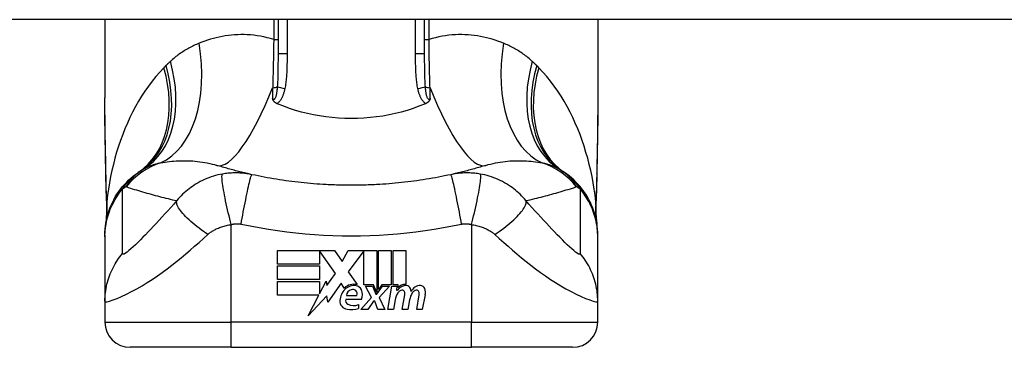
# Model space of a CAD drawing. Header units: inches. Extents: x 20 to 683, y 61 to 320.
# Tile 172 of 204: x 127.733 to 129.266, y 318.877 to 319.388. Entities that reach past the tile are written whole.
import ezdxf

# ---------------------------------------------------------------- set-up
doc = ezdxf.new("R2010")
doc.units = ezdxf.units.IN
doc.header["$MEASUREMENT"] = 0
doc.layers.add('Visible Edges(ANSI)', color=7, linetype='Continuous', lineweight=25)
doc.layers.add('Visible Tangent Edges(ANSI)', color=7, linetype='Continuous', lineweight=25)

msp = doc.modelspace()

# ---------------------------------------------------------------- linework, layer by layer
at = {"layer": 'Visible Edges(ANSI)'}
for p, q in [((164.0518, 319.3878), (92.4468, 319.3878)), ((127.8655, 319.3878), (127.8655, 319.2658)), ((128.1352, 319.3878), (128.1352, 319.3344)), ((128.3635, 319.3344), (128.3635, 319.3878)), ((128.6332, 319.3878), (128.6332, 319.2658)), ((127.8655, 319.0516), (127.8655, 319.0492)), ((127.8655, 319.0492), (127.8655, 318.9488)), ((128.6332, 319.0492), (128.6332, 319.0516)), ((128.6332, 318.9488), (128.6332, 319.0492)), ((128.1341, 319.028), (128.2233, 319.028)), ((128.1341, 319.0066), (128.1341, 319.028)), ((128.1999, 319.0276), (128.1999, 319.0066)), ((128.2245, 318.9918), (128.1999, 319.0276)), ((128.2233, 319.028), (128.235, 319.0106)), ((128.235, 319.0106), (128.2443, 319.028)), ((128.2443, 319.028), (128.2889, 319.028)), ((128.2689, 319.0272), (128.2445, 318.9945)), ((128.2689, 318.9741), (128.2689, 319.0272)), ((128.2889, 319.028), (128.2889, 318.9623)), ((128.2917, 318.9672), (128.2917, 319.028)), ((128.2917, 319.028), (128.3115, 319.028)), ((128.3115, 319.028), (128.3115, 318.9741)), ((128.3143, 318.9741), (128.3143, 319.028)), ((128.3143, 319.028), (128.3341, 319.028)), ((128.3341, 319.028), (128.3341, 318.975)), ((128.1999, 319.0066), (128.1341, 319.0066)), ((128.1341, 318.9824), (128.1341, 319.0038)), ((128.1341, 319.0038), (128.1999, 319.0038)), ((128.1999, 319.0038), (128.1999, 318.9824)), ((128.2445, 318.9945), (128.2583, 318.9746)), ((128.1999, 318.9824), (128.1341, 318.9824)), ((128.1341, 318.9794), (128.1999, 318.9794)), ((128.1341, 318.958), (128.1341, 318.9794)), ((128.1999, 318.9602), (128.2101, 318.9798)), ((128.1999, 318.9794), (128.1999, 318.9602)), ((128.2101, 318.9798), (128.2114, 318.9731)), ((128.2114, 318.9731), (128.2245, 318.9918)), ((128.2337, 318.9769), (128.2127, 318.9475)), ((128.2383, 318.9692), (128.2337, 318.9769)), ((128.2839, 318.9741), (128.2689, 318.9741)), ((128.2807, 318.9544), (128.2715, 318.9722)), ((128.2715, 318.9722), (128.2823, 318.9722)), ((128.2823, 318.9722), (128.2875, 318.9599)), ((128.2889, 318.9623), (128.2839, 318.9741)), ((128.2889, 318.9599), (128.2978, 318.9722)), ((128.2967, 318.9741), (128.2917, 318.9672)), ((128.3087, 318.9722), (128.2925, 318.9545)), ((128.3115, 318.9741), (128.2967, 318.9741)), ((128.2978, 318.9722), (128.3087, 318.9722)), ((128.3061, 318.9358), (128.3125, 318.9722)), ((128.3125, 318.9722), (128.3201, 318.9722)), ((128.3225, 318.9741), (128.3143, 318.9741)), ((128.3201, 318.9722), (128.3195, 318.9658)), ((128.3195, 318.9658), (128.3214, 318.9658)), ((128.3221, 318.97), (128.3225, 318.9741)), ((127.8655, 318.9488), (127.8655, 318.9163)), ((128.1987, 318.958), (128.1341, 318.958)), ((128.1822, 318.9262), (128.1987, 318.958)), ((128.2114, 318.957), (128.1822, 318.9262)), ((128.2127, 318.9475), (128.2114, 318.957)), ((128.2651, 318.9516), (128.2407, 318.9516)), ((128.2417, 318.9576), (128.2577, 318.9576)), ((128.2643, 318.9358), (128.2807, 318.9544)), ((128.2841, 318.9488), (128.2751, 318.9358)), ((128.2857, 318.9488), (128.2841, 318.9488)), ((128.2907, 318.9358), (128.2857, 318.9488)), ((128.2875, 318.9599), (128.2889, 318.9599)), ((128.2925, 318.9545), (128.3015, 318.9358)), ((128.3175, 318.9508), (128.3149, 318.9358)), ((128.3287, 318.9358), (128.3327, 318.9588)), ((128.3401, 318.9508), (128.3375, 318.9358)), ((128.3511, 318.9358), (128.3551, 318.9588)), ((128.3643, 318.9586), (128.3599, 318.9358)), ((128.6332, 318.9163), (128.6332, 318.9488)), ((128.2607, 318.9436), (128.2607, 318.9376)), ((128.2751, 318.9358), (128.2643, 318.9358)), ((128.3015, 318.9358), (128.2907, 318.9358)), ((128.3149, 318.9358), (128.3061, 318.9358)), ((128.3375, 318.9358), (128.3287, 318.9358)), ((128.3599, 318.9358), (128.3511, 318.9358)), ((128.0623, 318.8769), (127.9049, 318.8769)), ((128.0623, 318.8769), (128.4364, 318.8769)), ((128.5938, 318.8769), (128.4364, 318.8769))]:
    msp.add_line(p, q, dxfattribs=at)
at = {"layer": 'Visible Edges(ANSI)', "flags": 128}
for points in [[(127.8669, 319.1473), (127.8665, 319.1774), (127.866, 319.2073), (127.8656, 319.2368), (127.8655, 319.2658)], [(128.1334, 319.257), (128.1329, 319.2572), (128.1325, 319.2574), (128.132, 319.2577), (128.1316, 319.2579), (128.1312, 319.2582), (128.1308, 319.2585), (128.1304, 319.2588), (128.13, 319.2591), (128.1296, 319.2594), (128.1293, 319.2597), (128.1289, 319.2601), (128.1286, 319.2605), (128.1284, 319.2608), (128.1281, 319.2612), (128.1279, 319.2616), (128.1276, 319.2619), (128.1274, 319.2623), (128.1273, 319.2627), (128.1271, 319.263), (128.1269, 319.2634), (128.1268, 319.2638), (128.1267, 319.2642), (128.1265, 319.2646), (128.1264, 319.2649)], [(128.1352, 319.2562), (128.1351, 319.2563), (128.135, 319.2563), (128.1349, 319.2563), (128.1349, 319.2563), (128.1348, 319.2564), (128.1347, 319.2564), (128.1346, 319.2564), (128.1346, 319.2565), (128.1345, 319.2565), (128.1344, 319.2565), (128.1343, 319.2566), (128.1343, 319.2566), (128.1342, 319.2566), (128.1341, 319.2567), (128.134, 319.2567), (128.134, 319.2567), (128.1339, 319.2568), (128.1338, 319.2568), (128.1338, 319.2568), (128.1337, 319.2569), (128.1336, 319.2569), (128.1335, 319.2569), (128.1335, 319.257), (128.1334, 319.257)], [(128.3635, 319.2562), (128.3546, 319.2527), (128.3456, 319.2494), (128.3364, 319.2464), (128.3271, 319.2437), (128.3177, 319.2414), (128.3081, 319.2393), (128.2984, 319.2375), (128.2887, 319.2361), (128.2789, 319.235), (128.269, 319.2342), (128.2591, 319.2337), (128.2492, 319.2335), (128.2393, 319.2337), (128.2294, 319.2342), (128.2195, 319.235), (128.2098, 319.2361), (128.2, 319.2376), (128.1904, 319.2393), (128.1809, 319.2414), (128.1715, 319.2437), (128.1622, 319.2464), (128.1531, 319.2494), (128.1441, 319.2527), (128.1352, 319.2562)], [(128.3653, 319.257), (128.3652, 319.257), (128.3652, 319.2569), (128.3651, 319.2569), (128.365, 319.2569), (128.3649, 319.2568), (128.3649, 319.2568), (128.3648, 319.2568), (128.3647, 319.2567), (128.3646, 319.2567), (128.3646, 319.2567), (128.3645, 319.2566), (128.3644, 319.2566), (128.3643, 319.2566), (128.3643, 319.2565), (128.3642, 319.2565), (128.3641, 319.2565), (128.364, 319.2564), (128.364, 319.2564), (128.3639, 319.2564), (128.3638, 319.2563), (128.3637, 319.2563), (128.3637, 319.2563), (128.3636, 319.2563), (128.3635, 319.2562)], [(128.3723, 319.2649), (128.3722, 319.2646), (128.372, 319.2642), (128.3719, 319.2638), (128.3718, 319.2634), (128.3716, 319.263), (128.3714, 319.2627), (128.3712, 319.2623), (128.371, 319.2619), (128.3708, 319.2616), (128.3706, 319.2612), (128.3703, 319.2608), (128.37, 319.2605), (128.3697, 319.2601), (128.3694, 319.2597), (128.3691, 319.2594), (128.3687, 319.2591), (128.3683, 319.2588), (128.3679, 319.2585), (128.3675, 319.2582), (128.3671, 319.2579), (128.3667, 319.2577), (128.3662, 319.2574), (128.3658, 319.2572), (128.3653, 319.257)], [(128.6332, 319.2658), (128.6331, 319.2368), (128.6327, 319.2073), (128.6322, 319.1774), (128.6317, 319.1473)], [(127.8655, 319.0516), (127.8656, 319.0563), (127.8659, 319.061), (127.8663, 319.0657), (127.867, 319.0704), (127.8678, 319.0751), (127.8689, 319.0798), (127.8701, 319.0845), (127.8716, 319.0891), (127.8732, 319.0937), (127.8751, 319.0983), (127.8771, 319.1027), (127.8793, 319.1071), (127.8817, 319.1114), (127.8843, 319.1156), (127.887, 319.1197), (127.8899, 319.1236), (127.893, 319.1274), (127.8962, 319.131), (127.8995, 319.1346), (127.9029, 319.1379), (127.9064, 319.1411), (127.9101, 319.1441), (127.9138, 319.1469), (127.9176, 319.1496)], [(128.0946, 319.1461), (128.0922, 319.1466), (128.0899, 319.1472), (128.0875, 319.1477), (128.0852, 319.1483), (128.0829, 319.1488), (128.0805, 319.1494), (128.0782, 319.1499), (128.0759, 319.1505), (128.0736, 319.1511), (128.0713, 319.1517), (128.069, 319.1523), (128.0667, 319.1529), (128.0645, 319.1535), (128.0622, 319.1541), (128.0599, 319.1547), (128.0577, 319.1553), (128.0554, 319.156), (128.0532, 319.1566), (128.0509, 319.1572), (128.0487, 319.1579), (128.0465, 319.1586), (128.0443, 319.1592), (128.042, 319.1599), (128.0398, 319.1606)], [(128.4588, 319.1606), (128.4566, 319.1599), (128.4544, 319.1592), (128.4522, 319.1586), (128.45, 319.1579), (128.4478, 319.1572), (128.4455, 319.1566), (128.4433, 319.156), (128.441, 319.1553), (128.4388, 319.1547), (128.4365, 319.1541), (128.4342, 319.1535), (128.4319, 319.1529), (128.4297, 319.1523), (128.4274, 319.1517), (128.4251, 319.1511), (128.4228, 319.1505), (128.4205, 319.1499), (128.4181, 319.1494), (128.4158, 319.1488), (128.4135, 319.1483), (128.4111, 319.1477), (128.4088, 319.1472), (128.4064, 319.1466), (128.4041, 319.1461)], [(128.6332, 319.0516), (128.6331, 319.0563), (128.6328, 319.061), (128.6324, 319.0657), (128.6317, 319.0704), (128.6308, 319.0751), (128.6298, 319.0798), (128.6285, 319.0845), (128.6271, 319.0891), (128.6254, 319.0937), (128.6236, 319.0983), (128.6216, 319.1027), (128.6194, 319.1071), (128.617, 319.1114), (128.6144, 319.1156), (128.6117, 319.1197), (128.6088, 319.1236), (128.6057, 319.1274), (128.6025, 319.131), (128.5992, 319.1346), (128.5958, 319.1379), (128.5922, 319.1411), (128.5886, 319.1441), (128.5849, 319.1469), (128.5811, 319.1496)], [(127.8683, 319.0991), (127.8674, 319.1229), (127.8669, 319.1473)], [(128.21, 319.1306), (128.2051, 319.1309), (128.2003, 319.1312), (128.1954, 319.1315), (128.1906, 319.1319), (128.1857, 319.1323), (128.1809, 319.1327), (128.176, 319.1332), (128.1712, 319.1337), (128.1663, 319.1342), (128.1615, 319.1348), (128.1567, 319.1354), (128.1519, 319.136), (128.1471, 319.1367), (128.1423, 319.1374), (128.1375, 319.1381), (128.1327, 319.1389), (128.1279, 319.1397), (128.1231, 319.1405), (128.1183, 319.1413), (128.1136, 319.1422), (128.1088, 319.1432), (128.1041, 319.1441), (128.0993, 319.1451), (128.0946, 319.1461)], [(128.4041, 319.1461), (128.3994, 319.1451), (128.3946, 319.1441), (128.3899, 319.1432), (128.3851, 319.1422), (128.3804, 319.1413), (128.3756, 319.1405), (128.3708, 319.1397), (128.366, 319.1389), (128.3612, 319.1381), (128.3564, 319.1374), (128.3516, 319.1367), (128.3468, 319.136), (128.342, 319.1354), (128.3372, 319.1348), (128.3323, 319.1342), (128.3275, 319.1337), (128.3227, 319.1332), (128.3178, 319.1327), (128.313, 319.1323), (128.3081, 319.1319), (128.3033, 319.1315), (128.2984, 319.1312), (128.2936, 319.1309), (128.2887, 319.1306)], [(128.6317, 319.1473), (128.6312, 319.1229), (128.6304, 319.0991)], [(128.2887, 319.1306), (128.2854, 319.1304), (128.2821, 319.1303), (128.2789, 319.1301), (128.2756, 319.13), (128.2723, 319.1299), (128.269, 319.1298), (128.2658, 319.1297), (128.2625, 319.1297), (128.2592, 319.1296), (128.2559, 319.1296), (128.2526, 319.1295), (128.2493, 319.1295), (128.2461, 319.1295), (128.2428, 319.1296), (128.2395, 319.1296), (128.2362, 319.1297), (128.2329, 319.1297), (128.2297, 319.1298), (128.2264, 319.1299), (128.2231, 319.13), (128.2198, 319.1301), (128.2165, 319.1303), (128.2133, 319.1304), (128.21, 319.1306)], [(127.8683, 319.0991), (127.8682, 319.084), (127.8667, 319.0689)], [(128.6304, 319.0991), (128.6304, 319.084), (128.6319, 319.0689)]]:
    msp.add_lwpolyline(points, dxfattribs=at)
at = {"layer": 'Visible Edges(ANSI)'}
for centre, radius, start, end in [((128.2493, 318.6571), 0.5938, 123.5208, 123.9621), ((127.9866, 319.0537), 0.1181, 121.3001, 123.5208), ((128.512, 319.0537), 0.1181, 56.4792, 58.6999), ((128.2493, 318.6571), 0.5938, 56.0379, 56.4792), ((128.258, 318.9484), 0.0265, 134.1684, 176.5646), ((128.2533, 318.9532), 0.022, 77.079, 133.1785), ((128.2533, 318.9532), 0.0199, 80.4085, 134.1684), ((128.2528, 318.9562), 0.0112, 109.3797, 172.9975), ((128.2515, 318.9599), 0.0073, 51.1652, 109.3797), ((128.2521, 318.9606), 0.00637, 331.4547, 51.1652), ((128.2558, 318.9627), 0.0101, 23.8445, 85.0802), ((128.2479, 318.9592), 0.0188, 336.1555, 23.8445), ((128.3349, 318.9572), 0.016, 89.4776, 147.4114), ((128.329, 318.9575), 0.0084, 96.03, 147.5992), ((128.3337, 318.959), 0.016, 88.7952, 136.5849), ((128.3285, 318.9619), 0.004, 23.5571, 96.03), ((128.335, 318.9664), 0.00676, 16.9928, 89.4776), ((128.3231, 318.9628), 0.0192, 3.6169, 16.9928), ((128.357, 318.9568), 0.0164, 89.6788, 153.9508), ((128.3514, 318.9575), 0.0084, 96.1027, 147.6083), ((128.3509, 318.9619), 0.004, 23.5487, 96.1027), ((128.357, 318.9662), 0.007, 18.4748, 89.6788), ((128.3455, 318.9623), 0.0192, 349, 18.4748), ((128.2446, 318.9492), 0.0132, 176.5646, 261.5605), ((128.2468, 318.9498), 0.0064, 163.5261, 244.6784), ((128.348, 318.9454), 0.031, 147.5992, 170), ((128.3246, 318.9602), 0.0082, 350, 23.5571), ((128.3707, 318.9459), 0.031, 148.5584, 170.8257), ((128.347, 318.9602), 0.0082, 349.9922, 23.5487), ((128.2486, 318.9762), 0.0405, 261.5605, 287.3343), ((128.2528, 318.9625), 0.0205, 244.6784, 292.5609), ((127.9049, 318.9163), 0.0394, 180, 270), ((128.5938, 318.9163), 0.0394, 270, 0)]:
    msp.add_arc(centre, radius, start, end, dxfattribs=at)
at = {"layer": 'Visible Tangent Edges(ANSI)'}
for p, q in [((128.1284, 319.3878), (128.1284, 319.3568)), ((128.1497, 319.3344), (128.1497, 319.3878)), ((128.3489, 319.3878), (128.3489, 319.3344)), ((128.3703, 319.3568), (128.3703, 319.3878)), ((128.1284, 319.3568), (128.1352, 319.3568)), ((128.3635, 319.3568), (128.3703, 319.3568)), ((128.1497, 319.3344), (128.1352, 319.3344)), ((128.3635, 319.3344), (128.3489, 319.3344)), ((128.0623, 318.9163), (128.0623, 319.0683)), ((128.4364, 319.0683), (128.4364, 318.9163)), ((127.8655, 318.9163), (128.0623, 318.9163)), ((128.4364, 318.9163), (128.0623, 318.9163)), ((128.0623, 318.8769), (128.0623, 318.9163)), ((128.4364, 318.8769), (128.4364, 318.9163)), ((128.4364, 318.9163), (128.6332, 318.9163))]:
    msp.add_line(p, q, dxfattribs=at)
at = {"layer": 'Visible Tangent Edges(ANSI)', "flags": 128}
for points in [[(128.1284, 319.3568), (128.1232, 319.3584), (128.1181, 319.3597), (128.1129, 319.3609), (128.1077, 319.3619), (128.1026, 319.3628), (128.0974, 319.3634), (128.0924, 319.3639), (128.0873, 319.3643), (128.0823, 319.3644), (128.0773, 319.3645), (128.0724, 319.3643), (128.0675, 319.3641), (128.0626, 319.3636), (128.0578, 319.3631), (128.053, 319.3624), (128.0483, 319.3616), (128.0436, 319.3607), (128.039, 319.3596), (128.0344, 319.3584), (128.0299, 319.3572), (128.0254, 319.3558), (128.021, 319.3543), (128.0166, 319.3527), (128.0123, 319.351)], [(128.4864, 319.351), (128.4821, 319.3527), (128.4777, 319.3543), (128.4733, 319.3558), (128.4688, 319.3572), (128.4643, 319.3584), (128.4597, 319.3596), (128.4551, 319.3607), (128.4504, 319.3616), (128.4457, 319.3624), (128.4409, 319.3631), (128.4361, 319.3636), (128.4312, 319.3641), (128.4263, 319.3643), (128.4214, 319.3645), (128.4164, 319.3644), (128.4114, 319.3643), (128.4063, 319.3639), (128.4012, 319.3634), (128.3961, 319.3628), (128.391, 319.3619), (128.3858, 319.3609), (128.3806, 319.3597), (128.3754, 319.3584), (128.3703, 319.3568)], [(128.0123, 319.351), (128.0103, 319.3502), (128.0083, 319.3493), (128.0062, 319.3484), (128.0042, 319.3475), (128.0023, 319.3465), (128.0003, 319.3455), (127.9983, 319.3445), (127.9964, 319.3435), (127.9945, 319.3424), (127.9926, 319.3413), (127.9907, 319.3402), (127.9888, 319.339), (127.9869, 319.3378), (127.9851, 319.3366), (127.9833, 319.3354), (127.9814, 319.3341), (127.9796, 319.3328), (127.9779, 319.3315), (127.9761, 319.3301), (127.9744, 319.3287), (127.9726, 319.3273), (127.9709, 319.3258), (127.9692, 319.3243), (127.9675, 319.3228)], [(128.1284, 319.3568), (128.1284, 319.3536), (128.1283, 319.3504), (128.1283, 319.3472), (128.1282, 319.344), (128.1282, 319.3408), (128.1281, 319.3376), (128.1281, 319.3344), (128.128, 319.3312), (128.128, 319.328), (128.1279, 319.3249), (128.1278, 319.3217), (128.1278, 319.3186), (128.1277, 319.3154), (128.1276, 319.3123), (128.1275, 319.3092), (128.1275, 319.3061), (128.1274, 319.303), (128.1273, 319.2999), (128.1272, 319.2968), (128.1271, 319.2938), (128.127, 319.2907), (128.1269, 319.2877), (128.1269, 319.2847), (128.1268, 319.2817)], [(128.3719, 319.2817), (128.3718, 319.2847), (128.3717, 319.2877), (128.3716, 319.2907), (128.3716, 319.2938), (128.3715, 319.2968), (128.3714, 319.2999), (128.3713, 319.303), (128.3712, 319.3061), (128.3711, 319.3092), (128.3711, 319.3123), (128.371, 319.3154), (128.3709, 319.3186), (128.3709, 319.3217), (128.3708, 319.3249), (128.3707, 319.328), (128.3707, 319.3312), (128.3706, 319.3344), (128.3706, 319.3376), (128.3705, 319.3408), (128.3704, 319.344), (128.3704, 319.3472), (128.3703, 319.3504), (128.3703, 319.3536), (128.3703, 319.3568)], [(128.5312, 319.3228), (128.5295, 319.3243), (128.5278, 319.3258), (128.5261, 319.3273), (128.5243, 319.3287), (128.5226, 319.3301), (128.5208, 319.3315), (128.519, 319.3328), (128.5172, 319.3341), (128.5154, 319.3354), (128.5136, 319.3366), (128.5117, 319.3378), (128.5099, 319.339), (128.508, 319.3402), (128.5061, 319.3413), (128.5042, 319.3424), (128.5023, 319.3435), (128.5003, 319.3445), (128.4984, 319.3455), (128.4964, 319.3465), (128.4944, 319.3475), (128.4924, 319.3484), (128.4904, 319.3493), (128.4884, 319.3502), (128.4864, 319.351)], [(128.1352, 319.3344), (128.1352, 319.3321), (128.1352, 319.3299), (128.1352, 319.3277), (128.1352, 319.3255), (128.1352, 319.3233), (128.1351, 319.3211), (128.1351, 319.3189), (128.1351, 319.3167), (128.1351, 319.3145), (128.1351, 319.3124), (128.1351, 319.3102), (128.135, 319.3081), (128.135, 319.3059), (128.135, 319.3038), (128.1349, 319.3017), (128.1348, 319.2996), (128.1348, 319.2975), (128.1347, 319.2955), (128.1346, 319.2934), (128.1345, 319.2914), (128.1344, 319.2894), (128.1343, 319.2874), (128.1342, 319.2854), (128.134, 319.2835)], [(128.1462, 319.2803), (128.1467, 319.2825), (128.1471, 319.2848), (128.1474, 319.287), (128.1478, 319.2892), (128.148, 319.2915), (128.1483, 319.2937), (128.1485, 319.296), (128.1487, 319.2982), (128.1489, 319.3005), (128.1491, 319.3027), (128.1492, 319.305), (128.1493, 319.3073), (128.1494, 319.3095), (128.1495, 319.3118), (128.1495, 319.314), (128.1496, 319.3163), (128.1496, 319.3186), (128.1497, 319.3208), (128.1497, 319.3231), (128.1497, 319.3253), (128.1497, 319.3276), (128.1497, 319.3299), (128.1497, 319.3321), (128.1497, 319.3344)], [(128.3489, 319.3344), (128.3489, 319.3321), (128.3489, 319.3299), (128.349, 319.3276), (128.349, 319.3253), (128.349, 319.3231), (128.349, 319.3208), (128.349, 319.3186), (128.3491, 319.3163), (128.3491, 319.314), (128.3492, 319.3118), (128.3493, 319.3095), (128.3494, 319.3073), (128.3495, 319.305), (128.3496, 319.3027), (128.3498, 319.3005), (128.35, 319.2982), (128.3502, 319.296), (128.3504, 319.2937), (128.3506, 319.2915), (128.3509, 319.2892), (128.3513, 319.287), (128.3516, 319.2848), (128.352, 319.2825), (128.3525, 319.2803)], [(128.3646, 319.2835), (128.3645, 319.2854), (128.3644, 319.2874), (128.3642, 319.2894), (128.3641, 319.2914), (128.3641, 319.2934), (128.364, 319.2955), (128.3639, 319.2975), (128.3638, 319.2996), (128.3638, 319.3017), (128.3637, 319.3038), (128.3637, 319.3059), (128.3637, 319.3081), (128.3636, 319.3102), (128.3636, 319.3124), (128.3636, 319.3145), (128.3636, 319.3167), (128.3636, 319.3189), (128.3635, 319.3211), (128.3635, 319.3233), (128.3635, 319.3255), (128.3635, 319.3277), (128.3635, 319.3299), (128.3635, 319.3321), (128.3635, 319.3344)], [(127.9675, 319.3228), (127.9672, 319.3225), (127.967, 319.3223), (127.9667, 319.322), (127.9664, 319.3217), (127.9661, 319.3215), (127.9658, 319.3212), (127.9655, 319.3209), (127.9652, 319.3207), (127.9649, 319.3204), (127.9647, 319.3201), (127.9644, 319.3198), (127.9641, 319.3196), (127.9638, 319.3193), (127.9635, 319.319), (127.9632, 319.3188), (127.963, 319.3185), (127.9627, 319.3182), (127.9624, 319.3179), (127.9621, 319.3176), (127.9618, 319.3174), (127.9616, 319.3171), (127.9613, 319.3168), (127.961, 319.3165), (127.9607, 319.3163)], [(128.538, 319.3163), (128.5377, 319.3165), (128.5374, 319.3168), (128.5371, 319.3171), (128.5368, 319.3174), (128.5366, 319.3176), (128.5363, 319.3179), (128.536, 319.3182), (128.5357, 319.3185), (128.5354, 319.3188), (128.5352, 319.319), (128.5349, 319.3193), (128.5346, 319.3196), (128.5343, 319.3198), (128.534, 319.3201), (128.5337, 319.3204), (128.5335, 319.3207), (128.5332, 319.3209), (128.5329, 319.3212), (128.5326, 319.3215), (128.5323, 319.3217), (128.532, 319.322), (128.5317, 319.3223), (128.5314, 319.3225), (128.5312, 319.3228)], [(127.9574, 319.3129), (127.951, 319.3061), (127.9449, 319.2991), (127.939, 319.2918), (127.9333, 319.2843), (127.9279, 319.2765), (127.9227, 319.2686), (127.9178, 319.2605), (127.9131, 319.2522), (127.9087, 319.2438), (127.9045, 319.2352), (127.9005, 319.2265), (127.8967, 319.2176), (127.8932, 319.2086), (127.8898, 319.1995), (127.8867, 319.1903), (127.8838, 319.181), (127.8812, 319.1716), (127.8787, 319.1621), (127.8765, 319.1526), (127.8744, 319.143), (127.8726, 319.1333), (127.871, 319.1236), (127.8696, 319.1139), (127.8684, 319.1042)], [(127.9607, 319.3163), (127.9606, 319.3161), (127.9604, 319.316), (127.9603, 319.3158), (127.9602, 319.3157), (127.96, 319.3156), (127.9599, 319.3154), (127.9597, 319.3153), (127.9596, 319.3151), (127.9595, 319.315), (127.9593, 319.3149), (127.9592, 319.3147), (127.959, 319.3146), (127.9589, 319.3144), (127.9588, 319.3143), (127.9586, 319.3141), (127.9585, 319.314), (127.9583, 319.3139), (127.9582, 319.3137), (127.9581, 319.3136), (127.9579, 319.3134), (127.9578, 319.3133), (127.9576, 319.3132), (127.9575, 319.313), (127.9574, 319.3129)], [(128.5413, 319.3129), (128.5412, 319.313), (128.541, 319.3132), (128.5409, 319.3133), (128.5408, 319.3134), (128.5406, 319.3136), (128.5405, 319.3137), (128.5403, 319.3139), (128.5402, 319.314), (128.5401, 319.3141), (128.5399, 319.3143), (128.5398, 319.3144), (128.5396, 319.3146), (128.5395, 319.3147), (128.5394, 319.3149), (128.5392, 319.315), (128.5391, 319.3151), (128.5389, 319.3153), (128.5388, 319.3154), (128.5387, 319.3156), (128.5385, 319.3157), (128.5384, 319.3158), (128.5382, 319.316), (128.5381, 319.3161), (128.538, 319.3163)], [(128.6303, 319.1042), (128.6291, 319.1139), (128.6277, 319.1236), (128.6261, 319.1333), (128.6243, 319.143), (128.6222, 319.1526), (128.62, 319.1621), (128.6175, 319.1716), (128.6148, 319.1809), (128.612, 319.1903), (128.6088, 319.1995), (128.6055, 319.2086), (128.602, 319.2176), (128.5982, 319.2264), (128.5942, 319.2352), (128.59, 319.2437), (128.5855, 319.2522), (128.5809, 319.2605), (128.5759, 319.2686), (128.5708, 319.2765), (128.5654, 319.2843), (128.5597, 319.2918), (128.5538, 319.2991), (128.5477, 319.3061), (128.5413, 319.3129)], [(128.134, 319.2835), (128.1339, 319.2821), (128.1338, 319.2807), (128.1337, 319.2793), (128.1335, 319.278), (128.1334, 319.2767), (128.1332, 319.2754), (128.133, 319.2741), (128.1328, 319.2729), (128.1326, 319.2717), (128.1323, 319.2705), (128.1321, 319.2694), (128.1318, 319.2683), (128.1315, 319.2673), (128.1311, 319.2663), (128.1307, 319.2655), (128.1303, 319.2648), (128.1299, 319.2642), (128.1294, 319.2637), (128.1289, 319.2635), (128.1284, 319.2634), (128.1279, 319.2635), (128.1274, 319.2639), (128.1269, 319.2643), (128.1264, 319.2649)], [(128.1268, 319.2817), (128.1267, 319.281), (128.1267, 319.2803), (128.1267, 319.2796), (128.1267, 319.2789), (128.1267, 319.2782), (128.1267, 319.2775), (128.1267, 319.2768), (128.1266, 319.2761), (128.1266, 319.2753), (128.1266, 319.2746), (128.1266, 319.274), (128.1266, 319.2733), (128.1266, 319.2726), (128.1266, 319.2719), (128.1265, 319.2712), (128.1265, 319.2705), (128.1265, 319.2698), (128.1265, 319.2691), (128.1265, 319.2684), (128.1265, 319.2677), (128.1265, 319.267), (128.1264, 319.2663), (128.1264, 319.2656), (128.1264, 319.2649)], [(128.1334, 319.257), (128.1343, 319.2576), (128.1353, 319.2583), (128.1361, 319.259), (128.1369, 319.2598), (128.1377, 319.2606), (128.1384, 319.2615), (128.1391, 319.2624), (128.1398, 319.2634), (128.1404, 319.2643), (128.1409, 319.2653), (128.1415, 319.2663), (128.142, 319.2673), (128.1424, 319.2684), (128.1429, 319.2694), (128.1433, 319.2705), (128.1437, 319.2715), (128.1441, 319.2726), (128.1444, 319.2737), (128.1448, 319.2748), (128.1451, 319.2759), (128.1454, 319.277), (128.1457, 319.2781), (128.1459, 319.2792), (128.1462, 319.2803)], [(128.3525, 319.2803), (128.3527, 319.2792), (128.353, 319.2781), (128.3533, 319.277), (128.3536, 319.2759), (128.3539, 319.2748), (128.3542, 319.2737), (128.3546, 319.2726), (128.355, 319.2715), (128.3554, 319.2705), (128.3558, 319.2694), (128.3562, 319.2684), (128.3567, 319.2673), (128.3572, 319.2663), (128.3578, 319.2653), (128.3583, 319.2643), (128.3589, 319.2634), (128.3596, 319.2624), (128.3602, 319.2615), (128.361, 319.2606), (128.3617, 319.2598), (128.3626, 319.259), (128.3634, 319.2583), (128.3643, 319.2576), (128.3653, 319.257)], [(128.3723, 319.2649), (128.3718, 319.2643), (128.3713, 319.2639), (128.3708, 319.2635), (128.3703, 319.2634), (128.3698, 319.2635), (128.3693, 319.2637), (128.3688, 319.2642), (128.3684, 319.2648), (128.368, 319.2655), (128.3676, 319.2663), (128.3672, 319.2673), (128.3669, 319.2683), (128.3666, 319.2694), (128.3664, 319.2705), (128.3661, 319.2717), (128.3659, 319.2729), (128.3657, 319.2741), (128.3655, 319.2754), (128.3653, 319.2767), (128.3652, 319.278), (128.365, 319.2793), (128.3649, 319.2807), (128.3648, 319.2821), (128.3646, 319.2835)], [(128.3723, 319.2649), (128.3723, 319.2656), (128.3722, 319.2663), (128.3722, 319.267), (128.3722, 319.2677), (128.3722, 319.2684), (128.3722, 319.2691), (128.3722, 319.2698), (128.3722, 319.2705), (128.3721, 319.2712), (128.3721, 319.2719), (128.3721, 319.2726), (128.3721, 319.2733), (128.3721, 319.274), (128.3721, 319.2746), (128.3721, 319.2753), (128.372, 319.2761), (128.372, 319.2768), (128.372, 319.2775), (128.372, 319.2782), (128.372, 319.2789), (128.372, 319.2796), (128.372, 319.2803), (128.3719, 319.281), (128.3719, 319.2817)], [(127.8671, 319.1478), (127.867, 319.1529), (127.8669, 319.1579), (127.8668, 319.1629), (127.8668, 319.1679), (127.8667, 319.1729), (127.8666, 319.1779), (127.8665, 319.1829), (127.8664, 319.1879), (127.8663, 319.1928), (127.8662, 319.1978), (127.8661, 319.2027), (127.8661, 319.2076), (127.866, 319.2126), (127.8659, 319.2175), (127.8658, 319.2224), (127.8658, 319.2272), (127.8657, 319.2321), (127.8657, 319.237), (127.8656, 319.2418), (127.8656, 319.2466), (127.8655, 319.2515), (127.8655, 319.2563), (127.8655, 319.2611), (127.8655, 319.2658)], [(128.6332, 319.2658), (128.6332, 319.2611), (128.6332, 319.2563), (128.6332, 319.2515), (128.6331, 319.2466), (128.6331, 319.2418), (128.633, 319.237), (128.633, 319.2321), (128.6329, 319.2272), (128.6329, 319.2224), (128.6328, 319.2175), (128.6327, 319.2126), (128.6326, 319.2076), (128.6325, 319.2027), (128.6325, 319.1978), (128.6324, 319.1928), (128.6323, 319.1879), (128.6322, 319.1829), (128.6321, 319.1779), (128.632, 319.1729), (128.6319, 319.1679), (128.6318, 319.1629), (128.6317, 319.1579), (128.6317, 319.1529), (128.6316, 319.1478)], [(127.9253, 319.1546), (127.9262, 319.1552), (127.9272, 319.1557), (127.9282, 319.1563), (127.9292, 319.1568), (127.9302, 319.1573), (127.9312, 319.1578), (127.9323, 319.1583), (127.9333, 319.1588), (127.9344, 319.1593), (127.9355, 319.1597), (127.9366, 319.1601), (127.9377, 319.1606), (127.9389, 319.161), (127.94, 319.1614), (127.9412, 319.1618), (127.9423, 319.1621), (127.9435, 319.1625), (127.9448, 319.1628), (127.946, 319.1632), (127.9472, 319.1635), (127.9485, 319.1638), (127.9497, 319.1641), (127.951, 319.1644), (127.9523, 319.1646)], [(127.9523, 319.1646), (127.9557, 319.1652), (127.9591, 319.1657), (127.9625, 319.1662), (127.966, 319.1666), (127.9695, 319.167), (127.973, 319.1673), (127.9766, 319.1675), (127.9802, 319.1677), (127.9838, 319.1679), (127.9875, 319.1679), (127.9911, 319.1679), (127.9948, 319.1679), (127.9986, 319.1677), (128.0023, 319.1675), (128.006, 319.1672), (128.0098, 319.1668), (128.0136, 319.1663), (128.0174, 319.1658), (128.0212, 319.1651), (128.0249, 319.1644), (128.0287, 319.1636), (128.0324, 319.1627), (128.0362, 319.1617), (128.0398, 319.1606)], [(128.4588, 319.1606), (128.4625, 319.1617), (128.4663, 319.1627), (128.47, 319.1636), (128.4738, 319.1644), (128.4775, 319.1651), (128.4813, 319.1658), (128.4851, 319.1663), (128.4889, 319.1668), (128.4926, 319.1672), (128.4964, 319.1675), (128.5001, 319.1677), (128.5038, 319.1679), (128.5075, 319.1679), (128.5112, 319.1679), (128.5149, 319.1679), (128.5185, 319.1677), (128.5221, 319.1675), (128.5257, 319.1673), (128.5292, 319.167), (128.5327, 319.1666), (128.5362, 319.1662), (128.5396, 319.1657), (128.543, 319.1652), (128.5464, 319.1646)], [(128.5464, 319.1646), (128.5477, 319.1644), (128.5489, 319.1641), (128.5502, 319.1638), (128.5515, 319.1635), (128.5527, 319.1632), (128.5539, 319.1628), (128.5551, 319.1625), (128.5563, 319.1621), (128.5575, 319.1618), (128.5587, 319.1614), (128.5598, 319.161), (128.561, 319.1606), (128.5621, 319.1601), (128.5632, 319.1597), (128.5643, 319.1593), (128.5654, 319.1588), (128.5664, 319.1583), (128.5675, 319.1578), (128.5685, 319.1573), (128.5695, 319.1568), (128.5705, 319.1563), (128.5715, 319.1557), (128.5724, 319.1552), (128.5734, 319.1546)], [(127.8669, 319.1473), (127.8669, 319.1473), (127.8669, 319.1473), (127.8669, 319.1473), (127.8669, 319.1474), (127.867, 319.1474), (127.867, 319.1474), (127.867, 319.1474), (127.867, 319.1474), (127.867, 319.1475), (127.867, 319.1475), (127.867, 319.1475), (127.867, 319.1475), (127.867, 319.1476), (127.867, 319.1476), (127.867, 319.1476), (127.867, 319.1476), (127.867, 319.1477), (127.867, 319.1477), (127.867, 319.1477), (127.8671, 319.1477), (127.8671, 319.1478), (127.8671, 319.1478), (127.8671, 319.1478), (127.8671, 319.1478)], [(127.8684, 319.1042), (127.8683, 319.106), (127.8682, 319.1078), (127.8682, 319.1096), (127.8681, 319.1113), (127.868, 319.1131), (127.868, 319.1149), (127.8679, 319.1167), (127.8678, 319.1185), (127.8678, 319.1204), (127.8677, 319.1222), (127.8677, 319.124), (127.8676, 319.1258), (127.8675, 319.1276), (127.8675, 319.1294), (127.8675, 319.1313), (127.8674, 319.1331), (127.8674, 319.1349), (127.8673, 319.1368), (127.8673, 319.1386), (127.8672, 319.1405), (127.8672, 319.1423), (127.8672, 319.1441), (127.8671, 319.146), (127.8671, 319.1478)], [(127.8931, 319.1238), (127.894, 319.1253), (127.895, 319.1268), (127.896, 319.1282), (127.897, 319.1295), (127.898, 319.1309), (127.899, 319.1322), (127.9001, 319.1334), (127.9011, 319.1346), (127.9021, 319.1358), (127.9031, 319.1369), (127.9041, 319.138), (127.9051, 319.1391), (127.9062, 319.1402), (127.9072, 319.1412), (127.9082, 319.1421), (127.9093, 319.1431), (127.9103, 319.144), (127.9113, 319.1449), (127.9124, 319.1457), (127.9134, 319.1466), (127.9145, 319.1474), (127.9155, 319.1481), (127.9166, 319.1489), (127.9176, 319.1496)], [(127.9214, 319.1521), (127.9201, 319.1512), (127.9187, 319.1503), (127.9175, 319.1493), (127.9162, 319.1484), (127.915, 319.1474), (127.9139, 319.1464), (127.9128, 319.1454), (127.9117, 319.1444), (127.9106, 319.1434), (127.9096, 319.1424), (127.9087, 319.1413), (127.9077, 319.1403), (127.9068, 319.1392), (127.9059, 319.1382), (127.9051, 319.1371), (127.9043, 319.1361), (127.9035, 319.135), (127.9027, 319.1339), (127.902, 319.1328), (127.9013, 319.1317), (127.9006, 319.1307), (127.9, 319.1296), (127.8993, 319.1285), (127.8987, 319.1274)], [(128.0946, 319.1461), (128.0928, 319.1465), (128.091, 319.1469), (128.0892, 319.1472), (128.0873, 319.1475), (128.0855, 319.1477), (128.0837, 319.148), (128.0818, 319.1482), (128.08, 319.1484), (128.0781, 319.1485), (128.0763, 319.1487), (128.0744, 319.1488), (128.0725, 319.1488), (128.0706, 319.1489), (128.0687, 319.1489), (128.0668, 319.1488), (128.0649, 319.1488), (128.0629, 319.1487), (128.0608, 319.1486), (128.0588, 319.1484), (128.0568, 319.1482), (128.0548, 319.148), (128.0527, 319.1477), (128.0507, 319.1474), (128.0486, 319.147)], [(128.4501, 319.147), (128.448, 319.1474), (128.4459, 319.1477), (128.4439, 319.148), (128.4419, 319.1482), (128.4399, 319.1484), (128.4378, 319.1486), (128.4358, 319.1487), (128.4338, 319.1488), (128.4319, 319.1488), (128.4299, 319.1489), (128.428, 319.1489), (128.4261, 319.1488), (128.4243, 319.1488), (128.4224, 319.1487), (128.4206, 319.1485), (128.4187, 319.1484), (128.4169, 319.1482), (128.415, 319.148), (128.4132, 319.1477), (128.4113, 319.1475), (128.4095, 319.1472), (128.4077, 319.1469), (128.4059, 319.1465), (128.4041, 319.1461)], [(128.6, 319.1274), (128.5994, 319.1285), (128.5987, 319.1296), (128.5981, 319.1307), (128.5974, 319.1317), (128.5967, 319.1328), (128.596, 319.1339), (128.5952, 319.135), (128.5944, 319.1361), (128.5936, 319.1371), (128.5927, 319.1382), (128.5919, 319.1392), (128.591, 319.1403), (128.59, 319.1413), (128.589, 319.1424), (128.588, 319.1434), (128.587, 319.1444), (128.5859, 319.1454), (128.5848, 319.1464), (128.5837, 319.1474), (128.5825, 319.1484), (128.5812, 319.1493), (128.58, 319.1503), (128.5786, 319.1512), (128.5773, 319.1521)], [(128.5811, 319.1496), (128.5821, 319.1489), (128.5832, 319.1481), (128.5842, 319.1474), (128.5853, 319.1466), (128.5863, 319.1457), (128.5874, 319.1449), (128.5884, 319.144), (128.5894, 319.1431), (128.5905, 319.1421), (128.5915, 319.1412), (128.5925, 319.1402), (128.5935, 319.1391), (128.5946, 319.138), (128.5956, 319.1369), (128.5966, 319.1358), (128.5976, 319.1346), (128.5986, 319.1334), (128.5996, 319.1322), (128.6007, 319.1309), (128.6017, 319.1295), (128.6027, 319.1282), (128.6037, 319.1268), (128.6046, 319.1253), (128.6056, 319.1238)], [(128.6316, 319.1478), (128.6315, 319.146), (128.6315, 319.1441), (128.6315, 319.1423), (128.6314, 319.1405), (128.6314, 319.1386), (128.6314, 319.1368), (128.6313, 319.1349), (128.6313, 319.1331), (128.6312, 319.1313), (128.6312, 319.1294), (128.6311, 319.1276), (128.6311, 319.1258), (128.631, 319.124), (128.631, 319.1222), (128.6309, 319.1204), (128.6309, 319.1185), (128.6308, 319.1167), (128.6307, 319.1149), (128.6307, 319.1131), (128.6306, 319.1113), (128.6305, 319.1096), (128.6304, 319.1078), (128.6304, 319.106), (128.6303, 319.1042)], [(128.6317, 319.1473), (128.6317, 319.1473), (128.6317, 319.1473), (128.6317, 319.1473), (128.6317, 319.1474), (128.6317, 319.1474), (128.6317, 319.1474), (128.6317, 319.1474), (128.6317, 319.1474), (128.6317, 319.1475), (128.6317, 319.1475), (128.6317, 319.1475), (128.6317, 319.1475), (128.6317, 319.1476), (128.6317, 319.1476), (128.6317, 319.1476), (128.6317, 319.1476), (128.6317, 319.1477), (128.6316, 319.1477), (128.6316, 319.1477), (128.6316, 319.1477), (128.6316, 319.1478), (128.6316, 319.1478), (128.6316, 319.1478), (128.6316, 319.1478)], [(128.0486, 319.147), (128.0451, 319.1464), (128.0415, 319.1456), (128.038, 319.1447), (128.0345, 319.1437), (128.031, 319.1425), (128.0276, 319.1413), (128.0241, 319.1399), (128.0207, 319.1385), (128.0174, 319.1369), (128.0141, 319.1353), (128.0108, 319.1335), (128.0075, 319.1316), (128.0045, 319.1297), (128.0017, 319.1278), (127.9991, 319.126), (127.9965, 319.124), (127.9939, 319.122), (127.9914, 319.1199), (127.9889, 319.1177), (127.9865, 319.1155), (127.9842, 319.1132), (127.9819, 319.1107), (127.9796, 319.1082), (127.9774, 319.1056)], [(128.0623, 319.0683), (128.0612, 319.0728), (128.06, 319.0774), (128.0589, 319.0821), (128.0577, 319.0868), (128.0566, 319.0915), (128.0556, 319.0962), (128.0545, 319.1008), (128.0535, 319.1054), (128.0526, 319.1098), (128.0518, 319.1141), (128.051, 319.1182), (128.0503, 319.1222), (128.0496, 319.1258), (128.0491, 319.1293), (128.0487, 319.1324), (128.0483, 319.1353), (128.0481, 319.1378), (128.0479, 319.1401), (128.0478, 319.142), (128.0478, 319.1436), (128.0479, 319.1449), (128.0481, 319.1459), (128.0483, 319.1466), (128.0486, 319.147)], [(128.0777, 319.069), (128.0785, 319.0736), (128.0793, 319.0784), (128.0802, 319.0831), (128.0811, 319.088), (128.082, 319.0928), (128.0829, 319.0976), (128.0839, 319.1023), (128.0848, 319.107), (128.0857, 319.1115), (128.0866, 319.1158), (128.0875, 319.1199), (128.0883, 319.1238), (128.0891, 319.1274), (128.0899, 319.1308), (128.0906, 319.1338), (128.0913, 319.1365), (128.0919, 319.1389), (128.0924, 319.1409), (128.093, 319.1426), (128.0934, 319.1439), (128.0938, 319.145), (128.0941, 319.1456), (128.0944, 319.146), (128.0946, 319.1461)], [(128.421, 319.069), (128.4202, 319.0736), (128.4193, 319.0784), (128.4185, 319.0831), (128.4176, 319.088), (128.4167, 319.0928), (128.4157, 319.0976), (128.4148, 319.1023), (128.4139, 319.107), (128.413, 319.1115), (128.4121, 319.1158), (128.4112, 319.1199), (128.4104, 319.1238), (128.4096, 319.1274), (128.4088, 319.1308), (128.4081, 319.1338), (128.4074, 319.1365), (128.4068, 319.1389), (128.4062, 319.1409), (128.4057, 319.1426), (128.4053, 319.1439), (128.4049, 319.145), (128.4046, 319.1456), (128.4043, 319.146), (128.4041, 319.1461)], [(128.4364, 319.0683), (128.4375, 319.0728), (128.4387, 319.0774), (128.4398, 319.0821), (128.441, 319.0868), (128.4421, 319.0915), (128.4431, 319.0962), (128.4442, 319.1008), (128.4451, 319.1054), (128.4461, 319.1098), (128.4469, 319.1141), (128.4477, 319.1182), (128.4484, 319.1222), (128.449, 319.1258), (128.4496, 319.1293), (128.45, 319.1324), (128.4504, 319.1353), (128.4506, 319.1378), (128.4508, 319.1401), (128.4509, 319.142), (128.4509, 319.1436), (128.4508, 319.1449), (128.4506, 319.1459), (128.4504, 319.1466), (128.4501, 319.147)], [(128.5213, 319.1056), (128.5191, 319.1082), (128.5168, 319.1107), (128.5145, 319.1132), (128.5121, 319.1155), (128.5097, 319.1177), (128.5073, 319.1199), (128.5048, 319.122), (128.5022, 319.124), (128.4996, 319.126), (128.497, 319.1278), (128.4942, 319.1297), (128.4912, 319.1316), (128.4879, 319.1335), (128.4846, 319.1353), (128.4813, 319.1369), (128.478, 319.1385), (128.4746, 319.1399), (128.4711, 319.1413), (128.4677, 319.1425), (128.4642, 319.1437), (128.4607, 319.1447), (128.4572, 319.1456), (128.4536, 319.1464), (128.4501, 319.147)], [(127.8655, 319.0492), (127.8655, 319.0525), (127.8657, 319.0559), (127.8659, 319.0592), (127.8663, 319.0625), (127.8667, 319.0659), (127.8672, 319.0692), (127.8679, 319.0725), (127.8686, 319.0758), (127.8695, 319.0791), (127.8704, 319.0824), (127.8715, 319.0857), (127.8726, 319.0889), (127.8738, 319.0921), (127.8751, 319.0952), (127.8766, 319.0983), (127.8781, 319.1014), (127.8797, 319.1044), (127.8813, 319.1073), (127.8831, 319.1102), (127.885, 319.1131), (127.8869, 319.1159), (127.8889, 319.1186), (127.8909, 319.1212), (127.8931, 319.1238)], [(127.893, 319.0233), (127.8931, 319.0275), (127.8931, 319.0317), (127.8931, 319.0359), (127.8931, 319.04), (127.8931, 319.0442), (127.8931, 319.0484), (127.8931, 319.0526), (127.8931, 319.0568), (127.8931, 319.061), (127.8931, 319.0652), (127.8931, 319.0693), (127.8931, 319.0735), (127.8931, 319.0777), (127.8931, 319.0819), (127.8931, 319.0861), (127.8931, 319.0903), (127.8931, 319.0945), (127.8931, 319.0986), (127.8931, 319.1028), (127.8931, 319.107), (127.8931, 319.1112), (127.8931, 319.1154), (127.8931, 319.1196), (127.8931, 319.1238)], [(127.8987, 319.1274), (127.9019, 319.1263), (127.9051, 319.1253), (127.9082, 319.1242), (127.9114, 319.1232), (127.9146, 319.1222), (127.9178, 319.1212), (127.921, 319.1203), (127.9243, 319.1193), (127.9275, 319.1184), (127.9308, 319.1174), (127.934, 319.1165), (127.9373, 319.1156), (127.9406, 319.1147), (127.9439, 319.1138), (127.9472, 319.1129), (127.9505, 319.1121), (127.9538, 319.1112), (127.9571, 319.1104), (127.9605, 319.1095), (127.9638, 319.1087), (127.9672, 319.1079), (127.9706, 319.1071), (127.974, 319.1064), (127.9774, 319.1056)], [(128.5213, 319.1056), (128.5247, 319.1064), (128.5281, 319.1071), (128.5315, 319.1079), (128.5349, 319.1087), (128.5382, 319.1095), (128.5415, 319.1104), (128.5449, 319.1112), (128.5482, 319.1121), (128.5515, 319.1129), (128.5548, 319.1138), (128.5581, 319.1147), (128.5614, 319.1156), (128.5647, 319.1165), (128.5679, 319.1174), (128.5712, 319.1184), (128.5744, 319.1193), (128.5776, 319.1203), (128.5809, 319.1212), (128.5841, 319.1222), (128.5873, 319.1232), (128.5905, 319.1242), (128.5936, 319.1253), (128.5968, 319.1263), (128.6, 319.1274)], [(128.6332, 319.0492), (128.6332, 319.0525), (128.633, 319.0559), (128.6328, 319.0592), (128.6324, 319.0625), (128.632, 319.0659), (128.6314, 319.0692), (128.6308, 319.0725), (128.6301, 319.0758), (128.6292, 319.0791), (128.6283, 319.0824), (128.6272, 319.0857), (128.6261, 319.0889), (128.6249, 319.0921), (128.6235, 319.0952), (128.6221, 319.0983), (128.6206, 319.1014), (128.619, 319.1044), (128.6173, 319.1073), (128.6156, 319.1102), (128.6137, 319.1131), (128.6118, 319.1159), (128.6098, 319.1186), (128.6078, 319.1212), (128.6056, 319.1238)], [(128.6056, 319.1238), (128.6056, 319.1196), (128.6056, 319.1154), (128.6056, 319.1112), (128.6056, 319.107), (128.6056, 319.1028), (128.6056, 319.0986), (128.6056, 319.0945), (128.6056, 319.0903), (128.6056, 319.0861), (128.6056, 319.0819), (128.6056, 319.0777), (128.6056, 319.0735), (128.6056, 319.0693), (128.6056, 319.0652), (128.6056, 319.061), (128.6056, 319.0568), (128.6056, 319.0526), (128.6056, 319.0484), (128.6056, 319.0442), (128.6056, 319.04), (128.6056, 319.0359), (128.6056, 319.0317), (128.6056, 319.0275), (128.6057, 319.0233)], [(127.8684, 319.1042), (127.8684, 319.104), (127.8684, 319.1039), (127.8684, 319.1037), (127.8684, 319.1035), (127.8684, 319.1034), (127.8684, 319.1032), (127.8684, 319.1031), (127.8684, 319.1029), (127.8684, 319.1028), (127.8684, 319.1026), (127.8684, 319.1025), (127.8684, 319.1024), (127.8684, 319.1023), (127.8683, 319.1021), (127.8683, 319.102), (127.8683, 319.1019), (127.8683, 319.1018), (127.8683, 319.1017), (127.8683, 319.1016), (127.8683, 319.1015), (127.8683, 319.1015), (127.8683, 319.1014), (127.8683, 319.1013), (127.8683, 319.1012)], [(127.9774, 319.1056), (127.9727, 319.1003), (127.968, 319.095), (127.9634, 319.0899), (127.9589, 319.0849), (127.9544, 319.08), (127.95, 319.0751), (127.9456, 319.0704), (127.9413, 319.0657), (127.937, 319.0612), (127.9328, 319.0568), (127.9287, 319.0525), (127.9246, 319.0484), (127.9207, 319.0444), (127.9168, 319.0406), (127.9131, 319.0369), (127.9095, 319.0335), (127.9061, 319.0304), (127.903, 319.0277), (127.9001, 319.0254), (127.8976, 319.0236), (127.8956, 319.0224), (127.8941, 319.0219), (127.8933, 319.0222), (127.893, 319.0233)], [(128.0259, 319.0529), (128.0224, 319.0553), (128.0189, 319.0577), (128.0155, 319.0602), (128.0121, 319.0627), (128.0088, 319.0653), (128.0055, 319.0679), (128.0024, 319.0705), (127.9994, 319.0731), (127.9965, 319.0757), (127.9938, 319.0782), (127.9912, 319.0808), (127.9889, 319.0833), (127.9867, 319.0857), (127.9848, 319.088), (127.983, 319.0903), (127.9815, 319.0925), (127.9802, 319.0945), (127.9792, 319.0965), (127.9783, 319.0983), (127.9777, 319.1001), (127.9773, 319.1016), (127.9771, 319.1031), (127.9771, 319.1044), (127.9774, 319.1056)], [(128.4728, 319.0529), (128.4763, 319.0553), (128.4798, 319.0577), (128.4832, 319.0602), (128.4866, 319.0627), (128.4899, 319.0653), (128.4932, 319.0679), (128.4963, 319.0705), (128.4993, 319.0731), (128.5022, 319.0757), (128.5049, 319.0782), (128.5074, 319.0808), (128.5098, 319.0833), (128.512, 319.0857), (128.5139, 319.088), (128.5157, 319.0903), (128.5172, 319.0925), (128.5185, 319.0945), (128.5195, 319.0965), (128.5204, 319.0983), (128.521, 319.1001), (128.5214, 319.1016), (128.5216, 319.1031), (128.5215, 319.1044), (128.5213, 319.1056)], [(128.6057, 319.0233), (128.6054, 319.0222), (128.6045, 319.0219), (128.6031, 319.0224), (128.601, 319.0236), (128.5986, 319.0254), (128.5957, 319.0277), (128.5926, 319.0304), (128.5892, 319.0335), (128.5856, 319.0369), (128.5819, 319.0406), (128.578, 319.0444), (128.5741, 319.0484), (128.57, 319.0525), (128.5659, 319.0568), (128.5617, 319.0612), (128.5574, 319.0657), (128.5531, 319.0704), (128.5487, 319.0751), (128.5443, 319.08), (128.5398, 319.0849), (128.5353, 319.0899), (128.5307, 319.095), (128.526, 319.1003), (128.5213, 319.1056)], [(128.6304, 319.1012), (128.6304, 319.1013), (128.6304, 319.1014), (128.6304, 319.1015), (128.6304, 319.1015), (128.6304, 319.1016), (128.6304, 319.1017), (128.6303, 319.1018), (128.6303, 319.1019), (128.6303, 319.102), (128.6303, 319.1021), (128.6303, 319.1023), (128.6303, 319.1024), (128.6303, 319.1025), (128.6303, 319.1026), (128.6303, 319.1028), (128.6303, 319.1029), (128.6303, 319.1031), (128.6303, 319.1032), (128.6303, 319.1034), (128.6303, 319.1035), (128.6303, 319.1037), (128.6303, 319.1039), (128.6303, 319.104), (128.6303, 319.1042)], [(127.8683, 319.1012), (127.8683, 319.1011), (127.8683, 319.1011), (127.8683, 319.101), (127.8683, 319.1009), (127.8683, 319.1008), (127.8683, 319.1007), (127.8683, 319.1006), (127.8683, 319.1005), (127.8683, 319.1005), (127.8683, 319.1004), (127.8683, 319.1003), (127.8683, 319.1002), (127.8683, 319.1001), (127.8683, 319.1), (127.8683, 319.0999), (127.8683, 319.0998), (127.8683, 319.0998), (127.8683, 319.0997), (127.8683, 319.0996), (127.8683, 319.0995), (127.8683, 319.0994), (127.8683, 319.0993), (127.8683, 319.0992), (127.8683, 319.0991)], [(128.6304, 319.0991), (128.6304, 319.0992), (128.6304, 319.0993), (128.6304, 319.0994), (128.6304, 319.0995), (128.6304, 319.0996), (128.6304, 319.0997), (128.6304, 319.0998), (128.6304, 319.0998), (128.6304, 319.0999), (128.6304, 319.1), (128.6304, 319.1001), (128.6304, 319.1002), (128.6304, 319.1003), (128.6304, 319.1004), (128.6304, 319.1005), (128.6304, 319.1005), (128.6304, 319.1006), (128.6304, 319.1007), (128.6304, 319.1008), (128.6304, 319.1009), (128.6304, 319.101), (128.6304, 319.1011), (128.6304, 319.1011), (128.6304, 319.1012)], [(128.0259, 319.0529), (128.0269, 319.0538), (128.0279, 319.0547), (128.029, 319.0555), (128.0301, 319.0563), (128.0313, 319.0571), (128.0324, 319.0579), (128.0337, 319.0586), (128.0349, 319.0593), (128.0362, 319.0601), (128.0375, 319.0608), (128.0389, 319.0614), (128.0405, 319.0621), (128.0422, 319.0629), (128.0439, 319.0635), (128.0456, 319.0642), (128.0474, 319.0648), (128.0492, 319.0653), (128.051, 319.0659), (128.0528, 319.0664), (128.0547, 319.0668), (128.0566, 319.0673), (128.0585, 319.0677), (128.0604, 319.068), (128.0623, 319.0683)], [(128.0623, 319.0683), (128.063, 319.0685), (128.0637, 319.0687), (128.0643, 319.0688), (128.065, 319.0689), (128.0657, 319.069), (128.0663, 319.0692), (128.067, 319.0692), (128.0677, 319.0693), (128.0683, 319.0694), (128.069, 319.0694), (128.0696, 319.0695), (128.0702, 319.0695), (128.0708, 319.0695), (128.0715, 319.0695), (128.0721, 319.0695), (128.0727, 319.0695), (128.0733, 319.0695), (128.074, 319.0695), (128.0746, 319.0694), (128.0752, 319.0693), (128.0758, 319.0693), (128.0764, 319.0692), (128.0771, 319.0691), (128.0777, 319.069)], [(128.0777, 319.069), (128.0918, 319.0663), (128.106, 319.0636), (128.1202, 319.0611), (128.1344, 319.059), (128.1487, 319.057), (128.163, 319.0554), (128.1774, 319.054), (128.1917, 319.0528), (128.2061, 319.0519), (128.2205, 319.0513), (128.2349, 319.0509), (128.2493, 319.0508), (128.2638, 319.0509), (128.2782, 319.0513), (128.2926, 319.0519), (128.3069, 319.0528), (128.3213, 319.054), (128.3357, 319.0554), (128.35, 319.057), (128.3643, 319.059), (128.3785, 319.0611), (128.3927, 319.0636), (128.4069, 319.0663), (128.421, 319.069)], [(128.421, 319.069), (128.4216, 319.0691), (128.4222, 319.0692), (128.4229, 319.0693), (128.4235, 319.0693), (128.4241, 319.0694), (128.4247, 319.0695), (128.4253, 319.0695), (128.426, 319.0695), (128.4266, 319.0695), (128.4272, 319.0695), (128.4278, 319.0695), (128.4285, 319.0695), (128.4291, 319.0695), (128.4297, 319.0694), (128.4304, 319.0694), (128.431, 319.0693), (128.4317, 319.0692), (128.4323, 319.0692), (128.433, 319.0691), (128.4337, 319.0689), (128.4343, 319.0688), (128.435, 319.0687), (128.4357, 319.0685), (128.4364, 319.0683)], [(128.4364, 319.0683), (128.4383, 319.068), (128.4402, 319.0677), (128.4421, 319.0673), (128.444, 319.0668), (128.4459, 319.0664), (128.4477, 319.0659), (128.4495, 319.0653), (128.4513, 319.0648), (128.4531, 319.0642), (128.4548, 319.0635), (128.4565, 319.0629), (128.4582, 319.0621), (128.4598, 319.0614), (128.4612, 319.0608), (128.4625, 319.0601), (128.4638, 319.0593), (128.465, 319.0586), (128.4662, 319.0579), (128.4674, 319.0571), (128.4686, 319.0563), (128.4697, 319.0555), (128.4708, 319.0547), (128.4718, 319.0538), (128.4728, 319.0529)], [(127.8655, 318.9488), (127.8663, 318.948), (127.8688, 318.948), (127.8728, 318.949), (127.8781, 318.9507), (127.8844, 318.9532), (127.8915, 318.9563), (127.8991, 318.9598), (127.9071, 318.9639), (127.9152, 318.9682), (127.9233, 318.9729), (127.9313, 318.9778), (127.9393, 318.9829), (127.9472, 318.9882), (127.9549, 318.9936), (127.9625, 318.9992), (127.9699, 319.0049), (127.9772, 319.0107), (127.9843, 319.0165), (127.9914, 319.0225), (127.9983, 319.0285), (128.0052, 319.0345), (128.0121, 319.0406), (128.019, 319.0468), (128.0259, 319.0529)], [(128.4728, 319.0529), (128.4797, 319.0468), (128.4866, 319.0406), (128.4935, 319.0345), (128.5004, 319.0285), (128.5073, 319.0225), (128.5144, 319.0165), (128.5215, 319.0107), (128.5288, 319.0049), (128.5362, 318.9992), (128.5438, 318.9936), (128.5515, 318.9882), (128.5593, 318.9829), (128.5673, 318.9778), (128.5754, 318.9729), (128.5835, 318.9682), (128.5916, 318.9639), (128.5995, 318.9598), (128.6072, 318.9563), (128.6143, 318.9532), (128.6206, 318.9507), (128.6259, 318.949), (128.6299, 318.948), (128.6324, 318.948), (128.6332, 318.9488)], [(127.8655, 318.9488), (127.8655, 318.9521), (127.8657, 318.9554), (127.8659, 318.9588), (127.8663, 318.9621), (127.8667, 318.9655), (127.8672, 318.9688), (127.8679, 318.9721), (127.8686, 318.9754), (127.8695, 318.9787), (127.8704, 318.982), (127.8714, 318.9852), (127.8726, 318.9885), (127.8738, 318.9916), (127.8751, 318.9948), (127.8766, 318.9979), (127.8781, 319.0009), (127.8797, 319.0039), (127.8813, 319.0069), (127.8831, 319.0098), (127.8849, 319.0126), (127.8868, 319.0154), (127.8888, 319.0181), (127.8909, 319.0207), (127.893, 319.0233)], [(128.6332, 318.9488), (128.6332, 318.9521), (128.633, 318.9554), (128.6328, 318.9588), (128.6324, 318.9621), (128.632, 318.9655), (128.6314, 318.9688), (128.6308, 318.9721), (128.6301, 318.9754), (128.6292, 318.9787), (128.6283, 318.982), (128.6272, 318.9852), (128.6261, 318.9885), (128.6249, 318.9916), (128.6235, 318.9948), (128.6221, 318.9979), (128.6206, 319.0009), (128.619, 319.0039), (128.6174, 319.0069), (128.6156, 319.0098), (128.6138, 319.0126), (128.6118, 319.0154), (128.6098, 319.0181), (128.6078, 319.0207), (128.6057, 319.0233)]]:
    msp.add_lwpolyline(points, dxfattribs=at)
at = {"layer": 'Visible Tangent Edges(ANSI)'}
for centre, start, end in [((128.1286, 318.7565), 121.7957, 122.6757), ((128.3701, 318.7565), 57.3243, 58.2043)]:
    msp.add_arc(centre, 0.4363, start, end, dxfattribs=at)
for centre, major_axis, ratio, start_param, end_param in [((127.8908, 319.351), (0.0508, -0.1902), 0.604241, 0.09545, 1.410679), ((128.6079, 319.351), (-0.0508, -0.1902), 0.604241, 4.872507, 6.187736), ((127.823, 319.3228), (0.1023, -0.1682), 0.678602, 0, 1.179478), ((128.6757, 319.3228), (-0.1023, -0.1682), 0.678602, 5.103708, 6.283185), ((127.8076, 319.3129), (0.11, -0.1633), 0.696909, 0, 1.131926), ((127.8127, 319.3163), (0.1087, -0.1641), 0.689059, 0, 1.142601), ((128.686, 319.3163), (-0.1087, -0.1641), 0.689059, 5.140584, 6.283185), ((128.691, 319.3129), (-0.11, -0.1633), 0.696909, 5.151259, 6.283185), ((128.0982, 319.3486), (-0.0584, -0.188), 0.249251, 0, 1.285379), ((128.1253, 319.285), (0.00984, 0), 0.343453, 4.857789, 5.800686), ((128.1515, 319.2803), (-0.0193, 0.004), 0.056853, 0.451678, 1.304606), ((128.3472, 319.2803), (-0.0193, -0.004), 0.056853, 1.836987, 2.689915), ((128.3734, 319.285), (0.00984, 0), 0.343453, 3.624092, 4.566988), ((128.4005, 319.3486), (0.0584, -0.188), 0.249251, 4.997807, 6.283185), ((127.9893, 319.0528), (-0.0375, -0.112), 0.992002, 3.787137, 4.348938), ((128.5094, 319.0528), (0.0375, -0.112), 0.992002, 1.934247, 2.496049), ((127.6731, 319.1042), (0.1941, -0.0329), 0.802573, 0, 0.207855), ((128.8256, 319.1042), (-0.1941, -0.0329), 0.802573, 6.07533, 6.283185), ((127.672, 319.0975), (0.1948, -0.0287), 0.91694, 0, 0.179726), ((128.8267, 319.0975), (-0.1948, -0.0287), 0.91694, 6.10346, 6.283185)]:
    msp.add_ellipse(centre, major_axis=major_axis, ratio=ratio, start_param=start_param, end_param=end_param, dxfattribs=at)

doc.saveas('drawing.dxf')
